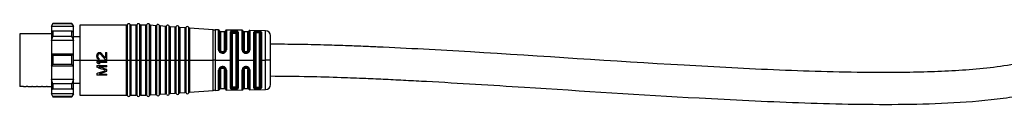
# Model space of a CAD drawing. Header units: millimetres. Extents: x -1015 to 3075, y 357 to 841.
# Tile 3 of 14: x -341 to -139, y 570 to 587. Entities that reach past the tile are written whole.
import ezdxf

# ---------------------------------------------------------------- set-up
doc = ezdxf.new("R2010")
doc.units = ezdxf.units.MM

# ---------------------------------------------------------------- blocks, each defined once
blk = doc.blocks.new('Drawing View2')
at = {"color": 7, "linetype": 'Continuous', "lineweight": 25}
for p, q in [((-206.45, 3.7), (-206.75, 3.2)), ((-206.75, 3.09), (-206.45, 3.64)), ((-206.75, 3.2), (-206.75, 3.09)), ((-202.25, 3.09), (-206.75, 3.09)), ((-206.75, 3.09), (-206.75, 1.95)), ((-206.45, 2.12), (-206.75, 1.95)), ((-202.55, 3.7), (-206.45, 3.7)), ((-206.45, 3.7), (-206.45, 3.64)), ((-202.55, 3.64), (-206.45, 3.64)), ((-206.45, 2.12), (-206.45, 1.5)), ((-202.55, 2.12), (-206.45, 2.12)), ((-202.25, 3.2), (-202.55, 3.7)), ((-202.55, 3.64), (-202.55, 3.7)), ((-202.55, 3.64), (-202.25, 3.09)), ((-202.55, 1.5), (-202.55, 2.12)), ((-202.25, 1.95), (-202.55, 2.12)), ((-202.25, 3.09), (-202.25, 3.2)), ((-202.25, 1.95), (-202.25, 3.09)), ((-191.41, 3.35), (-200.95, 3.35)), ((-200.95, 3.35), (-200.95, -3.8)), ((-191.41, -3.67), (-191.41, 3.35)), ((-191.22, -3.8), (-191.22, 3.47)), ((-190.68, -3.66), (-190.68, 3.47)), ((-189.41, 3.35), (-190.49, 3.35)), ((-190.49, 3.35), (-190.49, -3.66)), ((-189.41, -3.67), (-189.41, 3.35)), ((-189.22, -3.8), (-189.22, 3.47)), ((-188.68, -3.66), (-188.68, 3.47)), ((-187.41, 3.35), (-188.49, 3.35)), ((-188.49, 3.35), (-188.49, -3.66)), ((-187.41, -3.67), (-187.41, 3.35)), ((-187.22, -3.8), (-187.22, 3.47)), ((-186.67, -3.66), (-186.67, 3.45)), ((-185.41, 3.24), (-186.49, 3.32)), ((-186.49, 3.32), (-186.49, -3.66)), ((-185.41, -3.66), (-185.41, 3.24)), ((-185.22, -3.8), (-185.22, 3.35)), ((-184.67, -3.66), (-184.67, 3.31)), ((-183.41, 3.1), (-184.49, 3.18)), ((-184.49, 3.18), (-184.49, -3.66)), ((-183.41, -3.66), (-183.41, 3.1)), ((-183.22, -3.8), (-183.22, 3.2)), ((-182.67, -3.66), (-182.67, 3.17)), ((-181.41, 2.96), (-182.49, 3.03)), ((-182.49, 3.03), (-182.49, -3.66)), ((-181.41, -3.66), (-181.41, 2.96)), ((-181.22, -3.8), (-181.22, 3.06)), ((-180.67, -3.66), (-180.67, 3.02)), ((-179.41, 2.81), (-180.49, 2.89)), ((-180.49, 2.89), (-180.49, -3.66)), ((-179.41, -3.66), (-179.41, 2.81)), ((-179.22, -3.8), (-179.22, 2.92)), ((-178.67, -3.66), (-178.67, 2.88)), ((-173.67, 2.4), (-178.49, 2.75)), ((-178.49, 2.75), (-178.49, -3.66)), ((-173.67, -3.66), (-173.67, 2.4)), ((-172.55, 2.37), (-173.23, 2.39)), ((-173.23, 2.39), (-173.23, -3.66)), ((-172.55, -1.67), (-172.55, 2.37)), ((-172.35, 2.19), (-172.35, -1.73)), ((-171.15, -1.74), (-171.15, 2.17)), ((-167.73, 2.3), (-170.95, 2.35)), ((-170.95, 2.35), (-170.95, -1.68)), ((-167.73, -1.7), (-167.73, 2.3)), ((-167.54, 2.15), (-167.54, -1.75)), ((-166.36, -1.75), (-166.36, 2.13)), ((-162.93, 2.22), (-166.17, 2.27)), ((-166.17, 2.27), (-166.17, -1.7)), ((-164.45, 2.09), (-164.65, 2.09)), ((-162.93, -3.8), (-162.93, 2.22)), ((-212.1, 1.6), (-213.25, 1.6)), ((-213.25, 1.6), (-213.25, -9.2)), ((-211.29, 1.6), (-212.1, 1.6)), ((-211.1, 1.6), (-211.29, 1.6)), ((-210.29, 1.6), (-211.1, 1.6)), ((-210.1, 1.6), (-210.29, 1.6)), ((-209.29, 1.6), (-210.1, 1.6)), ((-209.1, 1.6), (-209.29, 1.6)), ((-208.29, 1.6), (-209.1, 1.6)), ((-208.1, 1.6), (-208.29, 1.6)), ((-207.29, 1.6), (-208.1, 1.6)), ((-207.1, 1.6), (-207.29, 1.6)), ((-206.75, 1.6), (-207.1, 1.6)), ((-206.75, 1.95), (-206.75, 0.19)), ((-206.75, 0.19), (-206.45, 1.02)), ((-202.25, 0.19), (-206.75, 0.19)), ((-206.75, 0.19), (-206.75, -2.55)), ((-206.45, 1.5), (-206.45, 1.02)), ((-202.55, 1.02), (-206.45, 1.02)), ((-202.55, 1.02), (-202.55, 1.5)), ((-202.55, 1.02), (-202.25, 0.19)), ((-202.25, 0.19), (-202.25, 1.95)), ((-200.95, 0.93), (-202.25, 0.93)), ((-202.25, -2.55), (-202.25, 0.19)), ((-171.35, 2), (-172.15, 2)), ((-172.15, 2), (-172.15, -1.8)), ((-171.35, -1.8), (-171.35, 2)), ((-170.14, -3.8), (-170.14, 1.96)), ((-169.95, -9.4), (-169.95, 1.8)), ((-169.75, 1.64), (-169.75, -9.24)), ((-169.45, 1.93), (-169.45, 1.96)), ((-169.25, 1.96), (-169.45, 1.96)), ((-169.45, 1.93), (-169.25, 1.93)), ((-169.45, 1.74), (-169.25, 1.74)), ((-168.95, -9.24), (-168.95, 1.64)), ((-168.76, 1.79), (-168.76, -3.66)), ((-168.56, 1.93), (-168.56, -3.65)), ((-166.55, 2), (-167.35, 2)), ((-167.35, 2), (-167.35, -1.8)), ((-166.55, -1.8), (-166.55, 2)), ((-165.32, -3.8), (-165.32, 1.91)), ((-165.14, -9.39), (-165.14, 1.79)), ((-164.95, 1.67), (-164.95, -3.8)), ((-164.65, 1.93), (-164.65, 1.76)), ((-164.45, 1.92), (-164.65, 1.93)), ((-164.45, 1.76), (-164.65, 1.76)), ((-164.45, 1.92), (-164.45, 1.76)), ((-164.15, -3.8), (-164.15, 1.67)), ((-163.97, 1.78), (-163.97, -3.66)), ((-163.78, 1.89), (-163.78, -3.65)), ((-161.95, -3.8), (-161.95, 1.22)), ((-172.55, -1.67), (-172.53, -1.8)), ((-172.36, -1.81), (-172.35, -1.8)), ((-172.34, -1.83), (-172.36, -1.81)), ((-172.34, -1.83), (-172.35, -1.73)), ((-172.34, -1.8), (-172.34, -1.83)), ((-171.19, -1.93), (-171.17, -1.92)), ((-171.19, -1.93), (-171.17, -1.92)), ((-171.17, -1.88), (-171.18, -1.92)), ((-171.17, -1.88), (-171.18, -1.92)), ((-171.01, -1.95), (-170.95, -1.68)), ((-206.75, -2.55), (-206.75, -5.05)), ((-206.45, -2.87), (-206.75, -2.55)), ((-202.25, -2.55), (-206.75, -2.55)), ((-206.45, -2.87), (-206.45, -3.8)), ((-202.55, -2.87), (-206.45, -2.87)), ((-206.45, -3.8), (-206.45, -4.73)), ((-202.25, -2.55), (-202.55, -2.87)), ((-202.55, -3.8), (-202.55, -2.87)), ((-202.55, -4.73), (-202.55, -3.8)), ((-202.25, -5.05), (-202.25, -2.55)), ((-202.25, -3.8), (-200.95, -3.8)), ((-200.95, -3.8), (-200.95, -10.95)), ((-200.95, -3.8), (-191.41, -3.8)), ((-197.45, -2.86), (-197.45, -3.02)), ((-197.24, -3.07), (-197.24, -2.9)), ((-196.98, -2.23), (-196.9, -2.23)), ((-196.9, -2.48), (-196.98, -2.48)), ((-196.98, -3.69), (-196.98, -3.48)), ((-195.66, -3.73), (-196.73, -2.57)), ((-195.66, -3.4), (-196.6, -2.36)), ((-195.66, -2.23), (-195.66, -3.4)), ((-195.66, -2.23), (-195.45, -2.23)), ((-195.45, -3.73), (-195.66, -3.73)), ((-195.45, -3.73), (-195.45, -2.23)), ((-191.41, -3.8), (-191.41, -3.67)), ((-191.22, -3.8), (-191.41, -3.8)), ((-191.41, -10.95), (-191.41, -3.8)), ((-191.22, -3.8), (-190.95, -3.8)), ((-191.22, -11.07), (-191.22, -3.8)), ((-190.95, -3.8), (-190.68, -3.8)), ((-190.68, -3.8), (-190.68, -3.66)), ((-190.49, -3.8), (-190.68, -3.8)), ((-190.68, -11.07), (-190.68, -3.8)), ((-190.49, -3.66), (-190.49, -3.8)), ((-190.49, -3.8), (-189.41, -3.8)), ((-190.49, -3.8), (-190.49, -10.95)), ((-189.41, -3.8), (-189.41, -3.67)), ((-189.22, -3.8), (-189.41, -3.8)), ((-189.41, -10.95), (-189.41, -3.8)), ((-189.22, -3.8), (-188.95, -3.8)), ((-189.22, -11.07), (-189.22, -3.8)), ((-188.95, -3.8), (-188.68, -3.8)), ((-188.68, -3.8), (-188.68, -3.66)), ((-188.49, -3.8), (-188.68, -3.8)), ((-188.68, -11.07), (-188.68, -3.8)), ((-188.49, -3.66), (-188.49, -3.8)), ((-188.49, -3.8), (-187.41, -3.8)), ((-188.49, -3.8), (-188.49, -10.95)), ((-187.41, -3.8), (-187.41, -3.67)), ((-187.22, -3.8), (-187.41, -3.8)), ((-187.41, -10.95), (-187.41, -3.8)), ((-187.22, -3.8), (-186.95, -3.8)), ((-187.22, -11.07), (-187.22, -3.8)), ((-186.95, -3.8), (-186.67, -3.8)), ((-186.67, -3.8), (-186.67, -3.66)), ((-186.49, -3.8), (-186.67, -3.8)), ((-186.67, -11.05), (-186.67, -3.8)), ((-186.49, -3.66), (-186.49, -3.8)), ((-186.49, -3.8), (-185.41, -3.8)), ((-186.49, -3.8), (-186.49, -10.92)), ((-185.41, -3.8), (-185.41, -3.66)), ((-185.39, -3.8), (-185.41, -3.8)), ((-185.41, -10.84), (-185.41, -3.8)), ((-185.22, -3.8), (-185.39, -3.8)), ((-185.22, -3.8), (-184.95, -3.8)), ((-185.22, -10.95), (-185.22, -3.8)), ((-184.95, -3.8), (-184.67, -3.8)), ((-184.67, -3.8), (-184.67, -3.66)), ((-184.49, -3.8), (-184.67, -3.8)), ((-184.67, -10.91), (-184.67, -3.8)), ((-184.49, -3.66), (-184.49, -3.8)), ((-184.49, -3.8), (-183.41, -3.8)), ((-184.49, -3.8), (-184.49, -10.78)), ((-183.41, -3.8), (-183.41, -3.66)), ((-183.39, -3.8), (-183.41, -3.8)), ((-183.41, -10.7), (-183.41, -3.8)), ((-183.22, -3.8), (-183.39, -3.8)), ((-183.22, -3.8), (-182.95, -3.8)), ((-183.22, -10.8), (-183.22, -3.8)), ((-182.95, -3.8), (-182.67, -3.8)), ((-182.67, -3.8), (-182.67, -3.66)), ((-182.49, -3.8), (-182.67, -3.8)), ((-182.67, -10.77), (-182.67, -3.8)), ((-182.49, -3.66), (-182.49, -3.8)), ((-182.49, -3.8), (-181.41, -3.8)), ((-182.49, -3.8), (-182.49, -10.63)), ((-181.41, -3.8), (-181.41, -3.66)), ((-181.39, -3.8), (-181.41, -3.8)), ((-181.41, -10.56), (-181.41, -3.8)), ((-181.22, -3.8), (-181.39, -3.8)), ((-181.22, -3.8), (-180.95, -3.8)), ((-181.22, -10.66), (-181.22, -3.8)), ((-180.95, -3.8), (-180.67, -3.8)), ((-180.67, -3.8), (-180.67, -3.66)), ((-180.49, -3.8), (-180.67, -3.8)), ((-180.67, -10.62), (-180.67, -3.8)), ((-180.49, -3.66), (-180.49, -3.8)), ((-180.49, -3.8), (-179.41, -3.8)), ((-180.49, -3.8), (-180.49, -10.49)), ((-179.41, -3.8), (-179.41, -3.66)), ((-179.39, -3.8), (-179.41, -3.8)), ((-179.41, -10.41), (-179.41, -3.8)), ((-179.22, -3.8), (-179.39, -3.8)), ((-179.22, -3.8), (-178.95, -3.8)), ((-179.22, -10.52), (-179.22, -3.8)), ((-178.95, -3.8), (-178.67, -3.8)), ((-178.67, -3.8), (-178.67, -3.66)), ((-178.49, -3.8), (-178.67, -3.8)), ((-178.67, -10.48), (-178.67, -3.8)), ((-178.49, -3.66), (-178.49, -3.8)), ((-178.49, -3.8), (-173.67, -3.8)), ((-178.49, -3.8), (-178.49, -10.35)), ((-173.67, -3.8), (-173.67, -3.66)), ((-173.23, -3.8), (-173.67, -3.8)), ((-173.67, -10), (-173.67, -3.8)), ((-173.23, -3.66), (-173.23, -3.8)), ((-173.23, -3.8), (-170.14, -3.8)), ((-173.23, -3.8), (-173.23, -9.99)), ((-171.93, -2.21), (-171.85, -2.22)), ((-171.65, -2.09), (-171.85, -2.09)), ((-171.85, -2.23), (-171.65, -2.23)), ((-171.65, -2.22), (-171.54, -2.21)), ((-171.35, -2.12), (-171.33, -2.11)), ((-170.14, -9.56), (-170.14, -3.8)), ((-168.76, -3.66), (-168.76, -9.39)), ((-168.56, -3.65), (-168.56, -3.8)), ((-168.56, -3.8), (-165.32, -3.8)), ((-168.56, -3.8), (-168.56, -9.53)), ((-166.85, -2.09), (-167.05, -2.09)), ((-167.05, -2.23), (-166.85, -2.23)), ((-167.05, -2.38), (-166.85, -2.38)), ((-165.32, -9.51), (-165.32, -3.8)), ((-164.95, -3.8), (-164.95, -9.27)), ((-164.15, -9.27), (-164.15, -3.8)), ((-163.97, -3.66), (-163.97, -9.38)), ((-163.78, -3.65), (-163.78, -3.8)), ((-163.78, -3.8), (-162.93, -3.8)), ((-163.78, -3.8), (-163.78, -9.49)), ((-162.93, -3.93), (-162.93, -3.8)), ((-161.95, -3.8), (-162.93, -3.8)), ((-162.93, -9.82), (-162.93, -3.93)), ((-161.95, -8.82), (-161.95, -3.8)), ((-206.75, -5.05), (-206.45, -4.73)), ((-202.25, -5.05), (-206.75, -5.05)), ((-206.75, -5.05), (-206.75, -7.79)), ((-202.55, -4.73), (-206.45, -4.73)), ((-202.55, -4.73), (-202.25, -5.05)), ((-202.25, -7.79), (-202.25, -5.05)), ((-197.45, -4.07), (-195.45, -4.07)), ((-197.45, -4.07), (-197.45, -4.32)), ((-197.45, -4.9), (-197.45, -5.27)), ((-197.45, -4.9), (-195.45, -4.9)), ((-196.81, -4.57), (-197.15, -4.57)), ((-195.45, -4.32), (-197.11, -4.32)), ((-195.45, -5.15), (-197.02, -5.15)), ((-195.45, -4.32), (-195.45, -4.07)), ((-195.45, -5.15), (-195.45, -4.9)), ((-195.45, -6.07), (-195.45, -5.73)), ((-172.53, -5.72), (-172.55, -5.86)), ((-172.55, -9.97), (-172.55, -5.86)), ((-172.34, -5.7), (-172.36, -5.72)), ((-172.34, -5.7), (-172.36, -5.72)), ((-172.34, -5.73), (-172.36, -5.71)), ((-172.35, -5.8), (-172.34, -5.7)), ((-172.35, -5.8), (-172.35, -9.79)), ((-172.34, -5.7), (-172.34, -5.72)), ((-172.14, -5.4), (-172.18, -5.43)), ((-172.15, -5.73), (-172.15, -9.6)), ((-171.85, -5.31), (-171.93, -5.31)), ((-171.65, -5.3), (-171.85, -5.3)), ((-171.85, -5.44), (-171.65, -5.44)), ((-171.54, -5.32), (-171.65, -5.31)), ((-171.33, -5.42), (-171.35, -5.4)), ((-171.35, -9.6), (-171.35, -5.73)), ((-171.2, -5.59), (-171.18, -5.6)), ((-171.2, -5.59), (-171.18, -5.6)), ((-171.18, -5.6), (-171.18, -5.64)), ((-171.18, -5.64), (-171.18, -5.63)), ((-171.15, -9.77), (-171.15, -5.79)), ((-170.95, -5.85), (-170.95, -9.95)), ((-167.73, -9.9), (-167.73, -5.83)), ((-167.54, -5.78), (-167.54, -9.75)), ((-167.35, -5.73), (-167.35, -9.6)), ((-166.85, -5.14), (-167.05, -5.14)), ((-166.85, -5.3), (-167.05, -5.3)), ((-167.05, -5.31), (-167.05, -5.3)), ((-167.05, -5.44), (-166.85, -5.44)), ((-166.55, -9.6), (-166.55, -5.73)), ((-166.36, -9.73), (-166.36, -5.78)), ((-166.17, -5.82), (-166.17, -9.87)), ((-202.25, -7.79), (-206.75, -7.79)), ((-206.45, -8.62), (-206.75, -7.79)), ((-206.75, -7.79), (-206.75, -9.55)), ((-202.25, -7.79), (-202.55, -8.62)), ((-202.25, -9.55), (-202.25, -7.79)), ((-197.45, -6.52), (-197.45, -6.9)), ((-195.45, -6.9), (-197.45, -6.9)), ((-197.02, -6.65), (-195.45, -6.65)), ((-195.45, -6.9), (-195.45, -6.65)), ((-212.49, -9.2), (-213.25, -9.2)), ((-212.49, -9.2), (-211.9, -9.2)), ((-211.6, -9.2), (-211.9, -9.2)), ((-211.6, -9.2), (-210.79, -9.2)), ((-210.6, -9.2), (-210.79, -9.2)), ((-210.6, -9.2), (-209.79, -9.2)), ((-209.6, -9.2), (-209.79, -9.2)), ((-209.6, -9.2), (-208.79, -9.2)), ((-208.6, -9.2), (-208.79, -9.2)), ((-208.6, -9.2), (-207.79, -9.2)), ((-207.6, -9.2), (-207.79, -9.2)), ((-207.6, -9.2), (-206.75, -9.2)), ((-206.75, -9.55), (-206.45, -9.72)), ((-206.75, -9.55), (-206.75, -10.69)), ((-202.55, -8.62), (-206.45, -8.62)), ((-206.45, -8.62), (-206.45, -9.1)), ((-206.45, -9.1), (-206.45, -9.72)), ((-202.55, -9.72), (-206.45, -9.72)), ((-202.55, -9.1), (-202.55, -8.62)), ((-202.55, -9.72), (-202.55, -9.1)), ((-202.55, -9.72), (-202.25, -9.55)), ((-202.25, -8.52), (-200.95, -8.52)), ((-202.25, -10.69), (-202.25, -9.55)), ((-178.49, -10.35), (-173.67, -10)), ((-173.23, -9.99), (-172.55, -9.97)), ((-172.15, -9.6), (-171.35, -9.6)), ((-170.95, -9.95), (-167.73, -9.9)), ((-169.25, -9.34), (-169.45, -9.34)), ((-169.45, -9.56), (-169.45, -9.53)), ((-169.25, -9.53), (-169.45, -9.53)), ((-169.45, -9.56), (-169.25, -9.56)), ((-169.25, -9.53), (-169.25, -9.56)), ((-167.35, -9.6), (-166.55, -9.6)), ((-166.17, -9.87), (-162.93, -9.82)), ((-164.65, -9.36), (-164.45, -9.36)), ((-164.65, -9.53), (-164.65, -9.36)), ((-164.65, -9.53), (-164.45, -9.52)), ((-164.65, -9.69), (-164.45, -9.69)), ((-164.45, -9.52), (-164.45, -9.36)), ((-202.25, -10.69), (-206.75, -10.69)), ((-206.45, -11.24), (-206.75, -10.69)), ((-206.75, -10.69), (-206.75, -10.8)), ((-206.75, -10.8), (-206.45, -11.3)), ((-206.45, -11.24), (-206.45, -11.3)), ((-202.55, -11.24), (-206.45, -11.24)), ((-206.45, -11.3), (-202.55, -11.3)), ((-202.25, -10.69), (-202.55, -11.24)), ((-202.55, -11.3), (-202.25, -10.8)), ((-202.55, -11.3), (-202.55, -11.24)), ((-202.25, -10.8), (-202.25, -10.69)), ((-200.95, -10.95), (-191.41, -10.95)), ((-190.49, -10.95), (-189.41, -10.95)), ((-188.49, -10.95), (-187.41, -10.95)), ((-186.49, -10.92), (-185.41, -10.84)), ((-184.49, -10.78), (-183.41, -10.7)), ((-182.49, -10.63), (-181.41, -10.56)), ((-180.49, -10.49), (-179.41, -10.41))]:
    blk.add_line(p, q, dxfattribs=at)
at = {"color": 7, "linetype": 'Continuous', "lineweight": 25, "flags": 128}
for points in [[(-169.25, 2.15), (-169.36, 2.16), (-169.45, 2.16)], [(-171.85, -2.38), (-171.73, -2.38), (-171.65, -2.38)], [(-171.65, -5.14), (-171.76, -5.14), (-171.85, -5.14)], [(-169.45, -9.76), (-169.33, -9.75), (-169.25, -9.75)]]:
    blk.add_lwpolyline(points, dxfattribs=at)
at = {"color": 7, "linetype": 'Continuous', "lineweight": 25}
for centre, radius, start, end in [((-191.41, 3.55), 0.2, 270, 336.4218), ((-190.95, 3.35), 0.3, 23.5782, 156.4218), ((-190.49, 3.55), 0.2, 203.5782, 270), ((-189.41, 3.55), 0.2, 270, 336.4218), ((-188.95, 3.35), 0.3, 23.5782, 156.4218), ((-188.49, 3.55), 0.2, 203.5782, 270), ((-187.41, 3.55), 0.2, 270, 336.4218), ((-186.95, 3.35), 0.3, 19.5063, 156.4218), ((-186.48, 3.52), 0.2, 199.5063, 265.9282), ((-185.39, 3.44), 0.2, 265.9282, 332.35), ((-184.95, 3.21), 0.3, 19.5063, 152.35), ((-184.48, 3.37), 0.2, 199.5063, 265.9282), ((-183.39, 3.3), 0.2, 265.9282, 332.35), ((-182.95, 3.07), 0.3, 19.5063, 152.35), ((-182.48, 3.23), 0.2, 199.5063, 265.9282), ((-181.39, 3.15), 0.2, 265.9282, 332.35), ((-180.95, 2.92), 0.3, 19.5063, 152.35), ((-180.48, 3.09), 0.2, 199.5063, 265.9282), ((-179.39, 3.01), 0.2, 265.9282, 332.35), ((-178.95, 2.78), 0.3, 19.5063, 152.35), ((-178.48, 2.95), 0.2, 199.5063, 265.9282), ((-173.1, 10.38), 8, 265.9282, 269.0586), ((-172.55, 2.17), 0.2, 3.7061, 89.0586), ((-172.15, 2.2), 0.2, 183.7061, 270), ((-171.35, 2.2), 0.2, 270, 352.5192), ((-170.95, 2.15), 0.2, 89.0586, 172.5192), ((-167.74, 2.1), 0.2, 15.2108, 89.0586), ((-167.35, 2.2), 0.2, 195.2108, 270), ((-166.55, 2.2), 0.2, 270, 340.936), ((-166.17, 2.07), 0.2, 89.0586, 160.936), ((-162.95, 1.22), 1, 0, 89.0586), ((-173.1, -17.98), 8, 90.9414, 94.0718), ((-172.55, -9.77), 0.2, 270.9414, 356.2939), ((-172.15, -9.8), 0.2, 90, 176.2939), ((-171.35, -9.8), 0.2, 7.4808, 90), ((-170.95, -9.75), 0.2, 187.4808, 270.9414), ((-167.74, -9.7), 0.2, 270.9414, 344.7892), ((-167.35, -9.8), 0.2, 90, 164.7892), ((-166.55, -9.8), 0.2, 19.064, 90), ((-166.17, -9.67), 0.2, 199.064, 270.9414), ((-162.95, -8.82), 1, 270.9414, 0), ((-191.41, -11.15), 0.2, 23.5782, 90), ((-190.95, -10.95), 0.3, 203.5782, 336.4218), ((-190.49, -11.15), 0.2, 90, 156.4218), ((-189.41, -11.15), 0.2, 23.5782, 90), ((-188.95, -10.95), 0.3, 203.5782, 336.4218), ((-188.49, -11.15), 0.2, 90, 156.4218), ((-187.41, -11.15), 0.2, 23.5782, 90), ((-186.95, -10.95), 0.3, 203.5782, 340.4937), ((-186.48, -11.12), 0.2, 94.0718, 160.4937), ((-185.39, -11.04), 0.2, 27.65, 94.0718), ((-184.95, -10.81), 0.3, 207.65, 340.4937), ((-184.48, -10.97), 0.2, 94.0718, 160.4937), ((-183.39, -10.9), 0.2, 27.65, 94.0718), ((-182.95, -10.67), 0.3, 207.65, 340.4937), ((-182.48, -10.83), 0.2, 94.0718, 160.4937), ((-181.39, -10.75), 0.2, 27.65, 94.0718), ((-180.95, -10.52), 0.3, 207.65, 340.4937), ((-180.48, -10.69), 0.2, 94.0718, 160.4937), ((-179.39, -10.61), 0.2, 27.65, 94.0718), ((-178.95, -10.38), 0.3, 207.65, 340.4937), ((-178.48, -10.55), 0.2, 94.0718, 160.4937)]:
    blk.add_arc(centre, radius, start, end, dxfattribs=at)
for points, knots in [([(-170.03, 2.08), (-170.06, 2.06), (-170.13, 2.03), (-170.14, 1.98), (-170.14, 1.96)], [0, 0, 0, 0, 0.485244, 1, 1, 1, 1]), ([(-169.45, 2.16), (-169.5, 2.16), (-169.62, 2.16), (-169.78, 2.14), (-169.92, 2.12), (-169.99, 2.09), (-170.03, 2.08)], [0, 0, 0, 0, 0.244679, 0.489815, 0.743445, 1, 1, 1, 1]), ([(-169.86, 1.89), (-169.87, 1.91), (-169.88, 1.96), (-169.92, 2.02), (-169.97, 2.06), (-170.01, 2.08), (-170.03, 2.08)], [0, 0, 0, 0, 0.242212, 0.500005, 0.757794, 1, 1, 1, 1]), ([(-168.8, 2.1), (-168.87, 2.12), (-169, 2.14), (-169.17, 2.15), (-169.25, 2.15)], [0, 0, 0, 0, 0.506474, 1, 1, 1, 1]), ([(-168.93, 1.91), (-168.93, 1.93), (-168.92, 1.98), (-168.89, 2.04), (-168.85, 2.08), (-168.82, 2.1), (-168.8, 2.1)], [0, 0, 0, 0, 0.242406, 0.499997, 0.757589, 1, 1, 1, 1]), ([(-168.56, 1.93), (-168.56, 1.95), (-168.57, 1.99), (-168.62, 2.03), (-168.69, 2.07), (-168.77, 2.09), (-168.8, 2.1)], [0, 0, 0, 0, 0.2459824, 0.5061825, 0.7632622, 1, 1, 1, 1]), ([(-164.65, 2.09), (-164.73, 2.09), (-164.86, 2.09), (-165.02, 2.07), (-165.16, 2.05), (-165.29, 2), (-165.31, 1.94), (-165.32, 1.91)], [0, 0, 0, 0, 0.2390851, 0.3629577, 0.4874552, 0.7421797, 1, 1, 1, 1]), ([(-164.65, 1.93), (-164.65, 1.94), (-164.65, 1.98), (-164.65, 2.03), (-164.65, 2.07), (-164.65, 2.09), (-164.65, 2.09)], [0, 0, 0, 0, 0.244222, 0.499941, 0.755691, 1, 1, 1, 1]), ([(-163.78, 1.89), (-163.79, 1.91), (-163.81, 1.96), (-163.89, 2), (-163.98, 2.03), (-164.08, 2.06), (-164.24, 2.08), (-164.36, 2.09), (-164.45, 2.09)], [0, 0, 0, 0, 0.247774, 0.377676, 0.510624, 0.642416, 0.769734, 1, 1, 1, 1]), ([(-164.45, 1.92), (-164.45, 1.94), (-164.45, 1.98), (-164.45, 2.03), (-164.45, 2.07), (-164.45, 2.08), (-164.45, 2.09)], [0, 0, 0, 0, 0.2511946, 0.5000577, 0.7488537, 1, 1, 1, 1]), ([(-169.95, 1.8), (-169.94, 1.82), (-169.94, 1.85), (-169.89, 1.88), (-169.86, 1.89)], [0, 0, 0, 0, 0.50107, 1, 1, 1, 1]), ([(-169.86, 1.89), (-169.84, 1.9), (-169.79, 1.93), (-169.69, 1.95), (-169.57, 1.96), (-169.49, 1.96), (-169.45, 1.96)], [0, 0, 0, 0, 0.2506558, 0.499639, 0.7488037, 1, 1, 1, 1]), ([(-169.86, 1.89), (-169.84, 1.9), (-169.79, 1.91), (-169.68, 1.92), (-169.57, 1.93), (-169.49, 1.93), (-169.45, 1.93)], [0, 0, 0, 0, 0.25654, 0.508433, 0.756104, 1, 1, 1, 1]), ([(-169.75, 1.64), (-169.74, 1.66), (-169.73, 1.69), (-169.65, 1.72), (-169.55, 1.74), (-169.48, 1.74), (-169.45, 1.74)], [0, 0, 0, 0, 0.286333, 0.566645, 0.783294, 1, 1, 1, 1]), ([(-169.25, 1.96), (-169.19, 1.96), (-169.07, 1.95), (-168.98, 1.92), (-168.93, 1.91)], [0, 0, 0, 0, 0.498405, 1, 1, 1, 1]), ([(-169.25, 1.96), (-169.25, 1.95), (-169.25, 1.95), (-169.25, 1.94), (-169.25, 1.93)], [0, 0, 0, 0, 0.560028, 1, 1, 1, 1]), ([(-169.25, 1.93), (-169.19, 1.93), (-169.08, 1.93), (-168.98, 1.92), (-168.93, 1.91)], [0, 0, 0, 0, 0.496664, 1, 1, 1, 1]), ([(-169.25, 1.74), (-169.21, 1.74), (-169.12, 1.74), (-169.02, 1.71), (-168.96, 1.68), (-168.95, 1.66), (-168.95, 1.64)], [0, 0, 0, 0, 0.2759772, 0.551671, 0.772108, 1, 1, 1, 1]), ([(-168.93, 1.91), (-168.91, 1.9), (-168.85, 1.89), (-168.8, 1.86), (-168.76, 1.83), (-168.76, 1.8), (-168.76, 1.79)], [0, 0, 0, 0, 0.248998, 0.49883, 0.749157, 1, 1, 1, 1]), ([(-165.14, 1.79), (-165.13, 1.81), (-165.12, 1.85), (-165, 1.9), (-164.87, 1.92), (-164.75, 1.93), (-164.68, 1.93), (-164.65, 1.93)], [0, 0, 0, 0, 0.251106, 0.500918, 0.749973, 0.874947, 1, 1, 1, 1]), ([(-164.65, 1.76), (-164.69, 1.76), (-164.77, 1.76), (-164.87, 1.74), (-164.94, 1.71), (-164.95, 1.68), (-164.95, 1.67)], [0, 0, 0, 0, 0.244541, 0.494439, 0.747625, 1, 1, 1, 1]), ([(-164.45, 1.92), (-164.39, 1.92), (-164.26, 1.92), (-164.1, 1.89), (-163.99, 1.84), (-163.98, 1.8), (-163.97, 1.78)], [0, 0, 0, 0, 0.248719, 0.498088, 0.748561, 1, 1, 1, 1]), ([(-164.15, 1.67), (-164.15, 1.68), (-164.16, 1.71), (-164.23, 1.74), (-164.33, 1.76), (-164.41, 1.76), (-164.45, 1.76)], [0, 0, 0, 0, 0.2519103, 0.5062014, 0.7568855, 1, 1, 1, 1]), ([(0, 0), (-0.01, -0.15), (-0.04, -0.45), (-0.43, -1.12), (-1.32, -1.84), (-2.55, -2.54), (-5.31, -3.69), (-9.6, -4.7), (-15.39, -5.5), (-21.08, -5.96), (-26.8, -6.23), (-32.52, -6.35), (-42.85, -6.37), (-57.79, -5.92), (-85.39, -4.48), (-109.66, -2.78), (-130.56, -1.58), (-137.88, -1.21), (-143.2, -0.98), (-146.87, -0.84), (-151.28, -0.7), (-156.4, -0.58), (-160.03, -0.56), (-161.95, -0.55)], [0, 0, 0, 0, 0.002741, 0.005502, 0.013907, 0.023316, 0.031352, 0.068697, 0.103541, 0.138447, 0.173425, 0.208369, 0.243245, 0.36282, 0.482252, 0.749773, 0.808606, 0.866047, 0.883991, 0.906173, 0.933346, 0.964901, 1, 1, 1, 1]), ([(-161.95, -7.05), (-159.33, -7.07), (-154.5, -7.11), (-147.99, -7.3), (-142.75, -7.51), (-138.34, -7.7), (-134.2, -7.91), (-124.73, -8.41), (-104.73, -9.65), (-79.37, -11.34), (-53.89, -12.59), (-36.92, -12.97), (-23.37, -12.66), (-14.92, -12.03), (-8.34, -11.05), (-4.43, -10.15), (-1.28, -9.09), (0.91, -8.11), (2.96, -6.81), (4.66, -5.25), (5.83, -3.41), (6.41, -1.56), (6.47, -0.53), (6.5, 0)], [0, 0, 0, 0, 0.045228, 0.08332, 0.112265, 0.135706, 0.159565, 0.183811, 0.299216, 0.505221, 0.622307, 0.739359, 0.797866, 0.856266, 0.885308, 0.912613, 0.925295, 0.942628, 0.953894, 0.966943, 0.982236, 0.990834, 1, 1, 1, 1]), ([(-172.36, -1.81), (-172.37, -1.8), (-172.4, -1.79), (-172.46, -1.79), (-172.51, -1.8), (-172.53, -1.8)], [0, 0, 0, 0, 0.341139, 0.682276, 1, 1, 1, 1]), ([(-171.85, -2.38), (-171.93, -2.37), (-172.09, -2.36), (-172.3, -2.23), (-172.46, -2.04), (-172.51, -1.88), (-172.53, -1.8)], [0, 0, 0, 0, 0.239621, 0.485413, 0.736282, 1, 1, 1, 1]), ([(-171.85, -2.23), (-171.91, -2.22), (-172.03, -2.21), (-172.18, -2.12), (-172.29, -1.99), (-172.32, -1.88), (-172.34, -1.83)], [0, 0, 0, 0, 0.249725, 0.496887, 0.739826, 1, 1, 1, 1]), ([(-171.85, -2.09), (-171.89, -2.08), (-171.98, -2.07), (-172.08, -1.99), (-172.14, -1.9), (-172.15, -1.83), (-172.15, -1.8)], [0, 0, 0, 0, 0.275977, 0.551671, 0.772108, 1, 1, 1, 1]), ([(-171.35, -1.8), (-171.36, -1.84), (-171.37, -1.92), (-171.45, -2.02), (-171.55, -2.08), (-171.62, -2.08), (-171.65, -2.09)], [0, 0, 0, 0, 0.2863334, 0.5666446, 0.7832944, 1, 1, 1, 1]), ([(-171.19, -1.93), (-171.22, -1.97), (-171.26, -2.06), (-171.37, -2.15), (-171.51, -2.22), (-171.6, -2.22), (-171.65, -2.23)], [0, 0, 0, 0, 0.257979, 0.509232, 0.755839, 1, 1, 1, 1]), ([(-171.65, -2.38), (-171.58, -2.38), (-171.45, -2.36), (-171.26, -2.27), (-171.11, -2.14), (-171.04, -2.02), (-171.01, -1.95)], [0, 0, 0, 0, 0.24118, 0.484217, 0.736021, 1, 1, 1, 1]), ([(-171.15, -1.74), (-171.15, -1.77), (-171.16, -1.84), (-171.18, -1.9), (-171.19, -1.93)], [0, 0, 0, 0, 0.500952, 1, 1, 1, 1]), ([(-171.17, -1.92), (-171.16, -1.92), (-171.14, -1.92), (-171.07, -1.93), (-171.03, -1.95), (-171.01, -1.95)], [0, 0, 0, 0, 0.340849, 0.681696, 1, 1, 1, 1]), ([(-167.73, -1.7), (-167.72, -1.78), (-167.71, -1.92), (-167.62, -2.08), (-167.51, -2.22), (-167.35, -2.32), (-167.18, -2.37), (-167.09, -2.38), (-167.05, -2.38)], [0, 0, 0, 0, 0.249761, 0.383741, 0.512149, 0.756159, 0.878095, 1, 1, 1, 1]), ([(-167.05, -2.23), (-167.08, -2.23), (-167.15, -2.22), (-167.27, -2.18), (-167.41, -2.09), (-167.52, -1.93), (-167.54, -1.81), (-167.54, -1.75)], [0, 0, 0, 0, 0.124869, 0.250002, 0.498994, 0.749016, 1, 1, 1, 1]), ([(-167.05, -2.09), (-167.09, -2.08), (-167.18, -2.07), (-167.28, -1.99), (-167.34, -1.9), (-167.35, -1.83), (-167.35, -1.8)], [0, 0, 0, 0, 0.2759772, 0.551671, 0.772108, 1, 1, 1, 1]), ([(-166.85, -2.38), (-166.75, -2.37), (-166.55, -2.34), (-166.33, -2.16), (-166.19, -1.94), (-166.18, -1.78), (-166.17, -1.7)], [0, 0, 0, 0, 0.267435, 0.545129, 0.771587, 1, 1, 1, 1]), ([(-166.36, -1.75), (-166.37, -1.81), (-166.38, -1.93), (-166.49, -2.09), (-166.63, -2.18), (-166.75, -2.22), (-166.82, -2.23), (-166.85, -2.23)], [0, 0, 0, 0, 0.25154, 0.501516, 0.750497, 0.875418, 1, 1, 1, 1]), ([(-166.55, -1.8), (-166.56, -1.84), (-166.57, -1.92), (-166.65, -2.02), (-166.75, -2.08), (-166.82, -2.08), (-166.85, -2.09)], [0, 0, 0, 0, 0.286333, 0.566645, 0.783294, 1, 1, 1, 1]), ([(-197.45, -2.86), (-197.44, -2.81), (-197.43, -2.73), (-197.41, -2.64), (-197.41, -2.61)], [0, 0, 0, 0, 0.559996, 1, 1, 1, 1]), ([(-197.41, -3.32), (-197.42, -3.26), (-197.43, -3.16), (-197.44, -3.07), (-197.45, -3.02)], [0, 0, 0, 0, 0.559994, 1, 1, 1, 1]), ([(-197.41, -2.61), (-197.39, -2.58), (-197.36, -2.52), (-197.33, -2.47), (-197.32, -2.44)], [0, 0, 0, 0, 0.559998, 1, 1, 1, 1]), ([(-197.32, -3.48), (-197.34, -3.45), (-197.37, -3.4), (-197.39, -3.34), (-197.41, -3.32)], [0, 0, 0, 0, 0.5599985, 1, 1, 1, 1]), ([(-197.32, -2.44), (-197.29, -2.41), (-197.23, -2.35), (-197.18, -2.3), (-197.15, -2.27)], [0, 0, 0, 0, 0.559999, 1, 1, 1, 1]), ([(-197.15, -3.65), (-197.18, -3.62), (-197.24, -3.56), (-197.3, -3.51), (-197.32, -3.48)], [0, 0, 0, 0, 0.559999, 1, 1, 1, 1]), ([(-197.24, -2.9), (-197.23, -2.86), (-197.22, -2.79), (-197.2, -2.72), (-197.19, -2.69)], [0, 0, 0, 0, 0.559997, 1, 1, 1, 1]), ([(-197.19, -3.27), (-197.2, -3.24), (-197.22, -3.17), (-197.23, -3.1), (-197.24, -3.07)], [0, 0, 0, 0, 0.559997, 1, 1, 1, 1]), ([(-197.19, -2.69), (-197.18, -2.67), (-197.15, -2.63), (-197.12, -2.58), (-197.11, -2.57)], [0, 0, 0, 0, 0.559999, 1, 1, 1, 1]), ([(-197.11, -3.4), (-197.13, -3.38), (-197.15, -3.33), (-197.18, -3.29), (-197.19, -3.27)], [0, 0, 0, 0, 0.559999, 1, 1, 1, 1]), ([(-197.15, -2.27), (-197.12, -2.27), (-197.06, -2.25), (-197.01, -2.24), (-196.98, -2.23)], [0, 0, 0, 0, 0.56, 1, 1, 1, 1]), ([(-196.98, -3.69), (-197.01, -3.68), (-197.07, -3.67), (-197.13, -3.66), (-197.15, -3.65)], [0, 0, 0, 0, 0.56, 1, 1, 1, 1]), ([(-197.11, -2.57), (-197.09, -2.55), (-197.04, -2.52), (-197, -2.5), (-196.98, -2.48)], [0, 0, 0, 0, 0.56, 1, 1, 1, 1]), ([(-197.11, -3.4), (-197.09, -3.42), (-197.04, -3.44), (-197, -3.47), (-196.98, -3.48)], [0, 0, 0, 0, 0.5599999, 1, 1, 1, 1]), ([(-196.9, -2.23), (-196.87, -2.24), (-196.81, -2.25), (-196.75, -2.27), (-196.73, -2.27)], [0, 0, 0, 0, 0.56, 1, 1, 1, 1]), ([(-196.73, -2.57), (-196.76, -2.55), (-196.82, -2.52), (-196.87, -2.5), (-196.9, -2.48)], [0, 0, 0, 0, 0.56, 1, 1, 1, 1]), ([(-196.6, -2.36), (-196.62, -2.34), (-196.67, -2.31), (-196.71, -2.29), (-196.73, -2.27)], [0, 0, 0, 0, 0.5599998, 1, 1, 1, 1]), ([(-172.14, -2.13), (-172.13, -2.14), (-172.11, -2.16), (-172.08, -2.17), (-172.06, -2.18)], [0, 0, 0, 0, 0.420571, 1, 1, 1, 1]), ([(-171.65, -2.09), (-171.65, -2.11), (-171.65, -2.15), (-171.65, -2.19), (-171.65, -2.22), (-171.65, -2.22), (-171.65, -2.22)], [0, 0, 0, 0, 0.31219, 0.624381, 0.936571, 1, 1, 1, 1]), ([(-167.29, -2.17), (-167.26, -2.18), (-167.21, -2.2), (-167.13, -2.22), (-167.07, -2.22), (-167.05, -2.22)], [0, 0, 0, 0, 0.329875, 0.667478, 1, 1, 1, 1]), ([(-167.05, -2.38), (-167.05, -2.36), (-167.05, -2.32), (-167.05, -2.27), (-167.05, -2.24), (-167.05, -2.23), (-167.05, -2.23)], [0, 0, 0, 0, 0.24324, 0.500063, 0.756851, 1, 1, 1, 1]), ([(-166.85, -2.38), (-166.85, -2.36), (-166.85, -2.32), (-166.85, -2.27), (-166.85, -2.24), (-166.85, -2.23), (-166.85, -2.23)], [0, 0, 0, 0, 0.2514014, 0.4999418, 0.7485537, 1, 1, 1, 1]), ([(-197.15, -4.57), (-197.21, -4.52), (-197.31, -4.44), (-197.41, -4.35), (-197.45, -4.32)], [0, 0, 0, 0, 0.559998, 1, 1, 1, 1]), ([(-195.66, -5.9), (-196, -5.78), (-196.59, -5.58), (-197.19, -5.37), (-197.45, -5.27)], [0, 0, 0, 0, 0.559996, 1, 1, 1, 1]), ([(-197.45, -6.52), (-197.12, -6.41), (-196.52, -6.2), (-195.93, -5.99), (-195.66, -5.9)], [0, 0, 0, 0, 0.559995, 1, 1, 1, 1]), ([(-196.81, -4.57), (-196.87, -4.52), (-196.97, -4.44), (-197.07, -4.35), (-197.11, -4.32)], [0, 0, 0, 0, 0.559998, 1, 1, 1, 1]), ([(-195.45, -5.73), (-195.74, -5.62), (-196.27, -5.43), (-196.79, -5.24), (-197.02, -5.15)], [0, 0, 0, 0, 0.559996, 1, 1, 1, 1]), ([(-171.85, -5.14), (-171.93, -5.15), (-172.08, -5.17), (-172.29, -5.29), (-172.46, -5.48), (-172.51, -5.64), (-172.53, -5.72)], [0, 0, 0, 0, 0.241569, 0.481567, 0.731543, 1, 1, 1, 1]), ([(-172.36, -5.72), (-172.37, -5.72), (-172.4, -5.73), (-172.46, -5.73), (-172.51, -5.72), (-172.53, -5.72)], [0, 0, 0, 0, 0.341134, 0.682273, 1, 1, 1, 1]), ([(-172.34, -5.7), (-172.32, -5.64), (-172.29, -5.54), (-172.18, -5.41), (-172.03, -5.32), (-171.91, -5.31), (-171.85, -5.3)], [0, 0, 0, 0, 0.2590408, 0.5026657, 0.7495689, 1, 1, 1, 1]), ([(-172.15, -5.73), (-172.14, -5.69), (-172.13, -5.61), (-172.05, -5.51), (-171.95, -5.45), (-171.88, -5.45), (-171.85, -5.44)], [0, 0, 0, 0, 0.285261, 0.56524, 0.782325, 1, 1, 1, 1]), ([(-171.01, -5.56), (-171.05, -5.5), (-171.11, -5.38), (-171.27, -5.25), (-171.45, -5.16), (-171.58, -5.15), (-171.65, -5.14)], [0, 0, 0, 0, 0.2647918, 0.5171041, 0.7605157, 1, 1, 1, 1]), ([(-171.65, -5.3), (-171.6, -5.3), (-171.51, -5.31), (-171.38, -5.37), (-171.27, -5.47), (-171.22, -5.55), (-171.2, -5.59)], [0, 0, 0, 0, 0.245905, 0.493255, 0.743998, 1, 1, 1, 1]), ([(-171.65, -5.44), (-171.61, -5.45), (-171.52, -5.46), (-171.42, -5.54), (-171.36, -5.63), (-171.35, -5.7), (-171.35, -5.73)], [0, 0, 0, 0, 0.276915, 0.553061, 0.773142, 1, 1, 1, 1]), ([(-171.2, -5.59), (-171.18, -5.62), (-171.16, -5.69), (-171.15, -5.76), (-171.15, -5.79)], [0, 0, 0, 0, 0.499485, 1, 1, 1, 1]), ([(-171.18, -5.6), (-171.17, -5.6), (-171.14, -5.6), (-171.08, -5.59), (-171.04, -5.57), (-171.01, -5.56)], [0, 0, 0, 0, 0.340855, 0.681708, 1, 1, 1, 1]), ([(-170.95, -5.85), (-170.95, -5.79), (-170.96, -5.69), (-171, -5.6), (-171.01, -5.56)], [0, 0, 0, 0, 0.552005, 1, 1, 1, 1]), ([(-167.05, -5.14), (-167.15, -5.16), (-167.35, -5.18), (-167.57, -5.37), (-167.71, -5.59), (-167.72, -5.75), (-167.73, -5.83)], [0, 0, 0, 0, 0.267548, 0.5453, 0.771617, 1, 1, 1, 1]), ([(-167.54, -5.78), (-167.54, -5.72), (-167.52, -5.6), (-167.42, -5.45), (-167.33, -5.39), (-167.29, -5.37)], [0, 0, 0, 0, 0.376243, 0.750434, 1, 1, 1, 1]), ([(-167.35, -5.73), (-167.34, -5.69), (-167.33, -5.61), (-167.25, -5.51), (-167.15, -5.45), (-167.08, -5.45), (-167.05, -5.44)], [0, 0, 0, 0, 0.285261, 0.56524, 0.782325, 1, 1, 1, 1]), ([(-167.29, -5.37), (-167.28, -5.36), (-167.23, -5.33), (-167.15, -5.31), (-167.08, -5.3), (-167.05, -5.3)], [0, 0, 0, 0, 0.248147, 0.624424, 1, 1, 1, 1]), ([(-167.05, -5.14), (-167.05, -5.17), (-167.05, -5.21), (-167.05, -5.26), (-167.05, -5.29), (-167.05, -5.3), (-167.05, -5.3)], [0, 0, 0, 0, 0.251426, 0.499997, 0.748572, 1, 1, 1, 1]), ([(-167.05, -5.44), (-167.05, -5.42), (-167.05, -5.39), (-167.05, -5.34), (-167.05, -5.32), (-167.05, -5.31), (-167.05, -5.31)], [0, 0, 0, 0, 0.316784, 0.633567, 0.950351, 1, 1, 1, 1]), ([(-166.17, -5.82), (-166.18, -5.74), (-166.2, -5.56), (-166.36, -5.33), (-166.58, -5.18), (-166.76, -5.15), (-166.85, -5.14)], [0, 0, 0, 0, 0.254619, 0.514225, 0.762311, 1, 1, 1, 1]), ([(-166.85, -5.14), (-166.85, -5.16), (-166.85, -5.21), (-166.85, -5.26), (-166.85, -5.29), (-166.85, -5.3), (-166.85, -5.3)], [0, 0, 0, 0, 0.243205, 0.499868, 0.756602, 1, 1, 1, 1]), ([(-166.85, -5.3), (-166.82, -5.3), (-166.75, -5.31), (-166.63, -5.34), (-166.49, -5.43), (-166.38, -5.59), (-166.37, -5.72), (-166.36, -5.78)], [0, 0, 0, 0, 0.124787, 0.249886, 0.499149, 0.749117, 1, 1, 1, 1]), ([(-166.85, -5.44), (-166.81, -5.45), (-166.72, -5.46), (-166.62, -5.54), (-166.56, -5.63), (-166.55, -5.7), (-166.55, -5.73)], [0, 0, 0, 0, 0.276915, 0.553061, 0.773141, 1, 1, 1, 1]), ([(-197.02, -6.65), (-196.73, -6.54), (-196.21, -6.35), (-195.68, -6.15), (-195.45, -6.07)], [0, 0, 0, 0, 0.5599951, 1, 1, 1, 1]), ([(-170.14, -9.56), (-170.14, -9.58), (-170.13, -9.63), (-170.06, -9.66), (-170.03, -9.68)], [0, 0, 0, 0, 0.497389, 1, 1, 1, 1]), ([(-169.86, -9.49), (-169.87, -9.51), (-169.88, -9.56), (-169.92, -9.62), (-169.97, -9.66), (-170.01, -9.68), (-170.03, -9.68)], [0, 0, 0, 0, 0.242205, 0.499996, 0.757789, 1, 1, 1, 1]), ([(-170.03, -9.68), (-169.99, -9.69), (-169.92, -9.72), (-169.78, -9.74), (-169.62, -9.76), (-169.5, -9.76), (-169.45, -9.76)], [0, 0, 0, 0, 0.2571382, 0.5110102, 0.7558622, 1, 1, 1, 1]), ([(-169.86, -9.49), (-169.89, -9.48), (-169.94, -9.45), (-169.94, -9.42), (-169.95, -9.4)], [0, 0, 0, 0, 0.499299, 1, 1, 1, 1]), ([(-169.45, -9.53), (-169.49, -9.53), (-169.57, -9.53), (-169.68, -9.52), (-169.79, -9.51), (-169.84, -9.5), (-169.86, -9.49)], [0, 0, 0, 0, 0.243585, 0.491154, 0.743152, 1, 1, 1, 1]), ([(-169.45, -9.56), (-169.49, -9.56), (-169.57, -9.56), (-169.69, -9.55), (-169.79, -9.53), (-169.84, -9.5), (-169.86, -9.49)], [0, 0, 0, 0, 0.251138, 0.500284, 0.749288, 1, 1, 1, 1]), ([(-169.45, -9.34), (-169.49, -9.34), (-169.58, -9.34), (-169.68, -9.31), (-169.74, -9.28), (-169.75, -9.26), (-169.75, -9.24)], [0, 0, 0, 0, 0.275977, 0.551671, 0.772108, 1, 1, 1, 1]), ([(-168.95, -9.24), (-168.96, -9.26), (-168.97, -9.29), (-169.05, -9.32), (-169.15, -9.34), (-169.22, -9.34), (-169.25, -9.34)], [0, 0, 0, 0, 0.286333, 0.566645, 0.783294, 1, 1, 1, 1]), ([(-168.93, -9.51), (-168.98, -9.52), (-169.08, -9.53), (-169.19, -9.53), (-169.25, -9.53)], [0, 0, 0, 0, 0.503357, 1, 1, 1, 1]), ([(-168.93, -9.51), (-168.98, -9.52), (-169.07, -9.55), (-169.19, -9.56), (-169.25, -9.56)], [0, 0, 0, 0, 0.501701, 1, 1, 1, 1]), ([(-169.25, -9.75), (-169.17, -9.75), (-169, -9.74), (-168.87, -9.72), (-168.8, -9.7)], [0, 0, 0, 0, 0.4932343, 1, 1, 1, 1]), ([(-168.76, -9.39), (-168.76, -9.4), (-168.76, -9.43), (-168.8, -9.46), (-168.85, -9.49), (-168.91, -9.5), (-168.93, -9.51)], [0, 0, 0, 0, 0.2513, 0.501644, 0.751273, 1, 1, 1, 1]), ([(-168.8, -9.7), (-168.82, -9.7), (-168.85, -9.68), (-168.89, -9.64), (-168.92, -9.58), (-168.93, -9.53), (-168.93, -9.51)], [0, 0, 0, 0, 0.242411, 0.500004, 0.757595, 1, 1, 1, 1]), ([(-168.8, -9.7), (-168.77, -9.69), (-168.7, -9.67), (-168.62, -9.63), (-168.57, -9.59), (-168.56, -9.55), (-168.56, -9.53)], [0, 0, 0, 0, 0.239755, 0.482391, 0.733795, 1, 1, 1, 1]), ([(-165.32, -9.51), (-165.31, -9.54), (-165.3, -9.58), (-165.21, -9.63), (-165.12, -9.65), (-165.01, -9.67), (-164.86, -9.69), (-164.73, -9.69), (-164.65, -9.69)], [0, 0, 0, 0, 0.249026, 0.378368, 0.510999, 0.642887, 0.770292, 1, 1, 1, 1]), ([(-164.65, -9.53), (-164.68, -9.53), (-164.75, -9.53), (-164.87, -9.52), (-165, -9.5), (-165.12, -9.45), (-165.13, -9.41), (-165.14, -9.39)], [0, 0, 0, 0, 0.125096, 0.250079, 0.499189, 0.749161, 1, 1, 1, 1]), ([(-164.95, -9.27), (-164.95, -9.28), (-164.94, -9.31), (-164.87, -9.34), (-164.77, -9.36), (-164.69, -9.36), (-164.65, -9.36)], [0, 0, 0, 0, 0.25191, 0.506201, 0.756885, 1, 1, 1, 1]), ([(-164.65, -9.53), (-164.65, -9.55), (-164.65, -9.58), (-164.65, -9.63), (-164.65, -9.67), (-164.65, -9.68), (-164.65, -9.69)], [0, 0, 0, 0, 0.251175, 0.5, 0.748825, 1, 1, 1, 1]), ([(-164.45, -9.36), (-164.41, -9.36), (-164.33, -9.36), (-164.23, -9.34), (-164.16, -9.31), (-164.15, -9.28), (-164.15, -9.27)], [0, 0, 0, 0, 0.2445414, 0.494439, 0.7476252, 1, 1, 1, 1]), ([(-163.97, -9.38), (-163.98, -9.4), (-163.99, -9.44), (-164.1, -9.49), (-164.26, -9.52), (-164.39, -9.52), (-164.45, -9.52)], [0, 0, 0, 0, 0.251722, 0.502052, 0.751355, 1, 1, 1, 1]), ([(-164.45, -9.69), (-164.36, -9.68), (-164.19, -9.68), (-163.97, -9.64), (-163.81, -9.57), (-163.79, -9.51), (-163.78, -9.49)], [0, 0, 0, 0, 0.239775, 0.487318, 0.742237, 1, 1, 1, 1]), ([(-164.45, -9.52), (-164.45, -9.54), (-164.45, -9.58), (-164.45, -9.63), (-164.45, -9.67), (-164.45, -9.68), (-164.45, -9.69)], [0, 0, 0, 0, 0.2443541, 0.5000016, 0.7556482, 1, 1, 1, 1])]:
    blk.add_open_spline(points, degree=3, knots=knots, dxfattribs=at)
for points in [[(-169.45, 1.96), (-169.45, 1.98), (-169.45, 2.03), (-169.45, 2.09), (-169.45, 2.13), (-169.45, 2.15), (-169.45, 2.16)], [(-169.25, 1.96), (-169.25, 1.98), (-169.25, 2.03), (-169.25, 2.08), (-169.25, 2.13), (-169.25, 2.15), (-169.25, 2.15)], [(-169.95, 1.8), (-169.95, 1.82), (-169.97, 1.86), (-170.01, 1.91), (-170.07, 1.95), (-170.12, 1.95), (-170.14, 1.96)], [(-169.75, 1.64), (-169.77, 1.65), (-169.82, 1.65), (-169.88, 1.69), (-169.93, 1.74), (-169.94, 1.78), (-169.95, 1.8)], [(-169.45, 1.74), (-169.45, 1.75), (-169.45, 1.77), (-169.45, 1.81), (-169.45, 1.87), (-169.45, 1.91), (-169.45, 1.93)], [(-169.25, 1.74), (-169.25, 1.75), (-169.25, 1.77), (-169.25, 1.81), (-169.25, 1.87), (-169.25, 1.91), (-169.25, 1.93)], [(-168.95, 1.64), (-168.93, 1.65), (-168.88, 1.65), (-168.82, 1.68), (-168.78, 1.73), (-168.76, 1.77), (-168.76, 1.79)], [(-168.76, 1.79), (-168.75, 1.81), (-168.73, 1.85), (-168.69, 1.9), (-168.63, 1.93), (-168.58, 1.93), (-168.56, 1.93)], [(-165.14, 1.79), (-165.15, 1.81), (-165.16, 1.84), (-165.21, 1.88), (-165.26, 1.9), (-165.3, 1.91), (-165.32, 1.91)], [(-165.14, 1.79), (-165.13, 1.77), (-165.11, 1.74), (-165.06, 1.7), (-165.01, 1.67), (-164.97, 1.67), (-164.95, 1.67)], [(-163.97, 1.78), (-163.98, 1.76), (-164, 1.73), (-164.04, 1.7), (-164.09, 1.67), (-164.13, 1.67), (-164.15, 1.67)], [(-163.97, 1.78), (-163.96, 1.79), (-163.94, 1.82), (-163.9, 1.86), (-163.84, 1.88), (-163.8, 1.88), (-163.78, 1.89)], [(-172.35, -1.73), (-172.35, -1.72), (-172.36, -1.71), (-172.41, -1.69), (-172.47, -1.67), (-172.52, -1.67), (-172.55, -1.67)], [(-172.15, -1.8), (-172.18, -1.8), (-172.23, -1.79), (-172.29, -1.78), (-172.34, -1.76), (-172.35, -1.74), (-172.35, -1.73)], [(-171.35, -1.8), (-171.33, -1.8), (-171.28, -1.79), (-171.22, -1.78), (-171.17, -1.76), (-171.16, -1.75), (-171.15, -1.74)], [(-171.15, -1.74), (-171.15, -1.73), (-171.13, -1.71), (-171.09, -1.69), (-171.02, -1.68), (-170.97, -1.68), (-170.95, -1.68)], [(-167.54, -1.75), (-167.55, -1.74), (-167.57, -1.73), (-167.61, -1.71), (-167.67, -1.7), (-167.71, -1.7), (-167.73, -1.7)], [(-167.35, -1.8), (-167.37, -1.8), (-167.42, -1.8), (-167.47, -1.78), (-167.52, -1.77), (-167.54, -1.75), (-167.54, -1.75)], [(-166.55, -1.8), (-166.53, -1.8), (-166.49, -1.8), (-166.43, -1.79), (-166.39, -1.77), (-166.37, -1.76), (-166.36, -1.75)], [(-166.36, -1.75), (-166.35, -1.74), (-166.34, -1.73), (-166.29, -1.72), (-166.23, -1.71), (-166.19, -1.7), (-166.17, -1.7)], [(-171.85, -2.09), (-171.85, -2.11), (-171.85, -2.15), (-171.85, -2.19), (-171.85, -2.22), (-171.85, -2.23), (-171.85, -2.23)], [(-171.85, -2.23), (-171.85, -2.23), (-171.85, -2.23), (-171.85, -2.27), (-171.85, -2.32), (-171.85, -2.36), (-171.85, -2.38)], [(-171.65, -2.23), (-171.65, -2.23), (-171.65, -2.23), (-171.65, -2.27), (-171.65, -2.32), (-171.65, -2.36), (-171.65, -2.38)], [(-167.05, -2.09), (-167.05, -2.11), (-167.05, -2.14), (-167.05, -2.19), (-167.05, -2.22), (-167.05, -2.23), (-167.05, -2.23)], [(-166.85, -2.09), (-166.85, -2.11), (-166.85, -2.14), (-166.85, -2.19), (-166.85, -2.22), (-166.85, -2.23), (-166.85, -2.23)], [(-172.35, -5.8), (-172.35, -5.8), (-172.36, -5.82), (-172.41, -5.84), (-172.47, -5.85), (-172.52, -5.86), (-172.55, -5.86)], [(-172.15, -5.73), (-172.18, -5.73), (-172.23, -5.74), (-172.29, -5.75), (-172.34, -5.77), (-172.35, -5.79), (-172.35, -5.8)], [(-171.85, -5.3), (-171.85, -5.3), (-171.85, -5.29), (-171.85, -5.26), (-171.85, -5.21), (-171.85, -5.17), (-171.85, -5.14)], [(-171.85, -5.44), (-171.85, -5.42), (-171.85, -5.38), (-171.85, -5.34), (-171.85, -5.31), (-171.85, -5.3), (-171.85, -5.3)], [(-171.65, -5.3), (-171.65, -5.3), (-171.65, -5.29), (-171.65, -5.26), (-171.65, -5.21), (-171.65, -5.17), (-171.65, -5.14)], [(-171.65, -5.44), (-171.65, -5.42), (-171.65, -5.38), (-171.65, -5.34), (-171.65, -5.31), (-171.65, -5.3), (-171.65, -5.3)], [(-171.35, -5.73), (-171.33, -5.73), (-171.28, -5.74), (-171.22, -5.75), (-171.17, -5.77), (-171.16, -5.78), (-171.15, -5.79)], [(-171.15, -5.79), (-171.15, -5.8), (-171.13, -5.82), (-171.09, -5.83), (-171.02, -5.85), (-170.97, -5.85), (-170.95, -5.85)], [(-167.54, -5.78), (-167.55, -5.79), (-167.57, -5.8), (-167.61, -5.82), (-167.67, -5.83), (-167.71, -5.83), (-167.73, -5.83)], [(-167.35, -5.73), (-167.37, -5.73), (-167.42, -5.74), (-167.47, -5.75), (-167.52, -5.76), (-167.54, -5.78), (-167.54, -5.78)], [(-166.85, -5.44), (-166.85, -5.42), (-166.85, -5.39), (-166.85, -5.34), (-166.85, -5.31), (-166.85, -5.3), (-166.85, -5.3)], [(-166.55, -5.73), (-166.53, -5.73), (-166.49, -5.74), (-166.43, -5.74), (-166.39, -5.76), (-166.37, -5.77), (-166.36, -5.78)], [(-166.36, -5.78), (-166.35, -5.78), (-166.34, -5.8), (-166.29, -5.81), (-166.23, -5.82), (-166.19, -5.82), (-166.17, -5.82)], [(-169.95, -9.4), (-169.95, -9.42), (-169.97, -9.46), (-170.01, -9.51), (-170.07, -9.55), (-170.12, -9.55), (-170.14, -9.56)], [(-169.75, -9.24), (-169.77, -9.25), (-169.82, -9.25), (-169.88, -9.29), (-169.93, -9.34), (-169.94, -9.38), (-169.95, -9.4)], [(-169.45, -9.34), (-169.45, -9.35), (-169.45, -9.37), (-169.45, -9.41), (-169.45, -9.47), (-169.45, -9.51), (-169.45, -9.53)], [(-169.45, -9.56), (-169.45, -9.58), (-169.45, -9.63), (-169.45, -9.69), (-169.45, -9.73), (-169.45, -9.75), (-169.45, -9.76)], [(-169.25, -9.34), (-169.25, -9.35), (-169.25, -9.37), (-169.25, -9.41), (-169.25, -9.47), (-169.25, -9.51), (-169.25, -9.53)], [(-169.25, -9.56), (-169.25, -9.58), (-169.25, -9.63), (-169.25, -9.68), (-169.25, -9.73), (-169.25, -9.75), (-169.25, -9.75)], [(-168.95, -9.24), (-168.93, -9.25), (-168.88, -9.25), (-168.82, -9.28), (-168.78, -9.33), (-168.76, -9.37), (-168.76, -9.39)], [(-168.76, -9.39), (-168.75, -9.41), (-168.73, -9.45), (-168.69, -9.5), (-168.63, -9.53), (-168.58, -9.53), (-168.56, -9.53)], [(-165.14, -9.39), (-165.15, -9.41), (-165.16, -9.44), (-165.21, -9.48), (-165.26, -9.5), (-165.3, -9.51), (-165.32, -9.51)], [(-165.14, -9.39), (-165.13, -9.37), (-165.11, -9.34), (-165.06, -9.3), (-165.01, -9.27), (-164.97, -9.27), (-164.95, -9.27)], [(-163.97, -9.38), (-163.98, -9.36), (-164, -9.33), (-164.04, -9.3), (-164.09, -9.27), (-164.13, -9.27), (-164.15, -9.27)], [(-163.97, -9.38), (-163.96, -9.39), (-163.94, -9.42), (-163.9, -9.46), (-163.84, -9.48), (-163.8, -9.48), (-163.78, -9.49)]]:
    blk.add_open_spline(points, degree=3, dxfattribs=at)

msp = doc.modelspace()

# ---------------------------------------------------------------- block references
at = {"color": 7, "linetype": 'Continuous', "lineweight": 25}
msp.add_blockref('Drawing View2', (-127.29, 582.94), dxfattribs=at)

doc.saveas('drawing.dxf')
